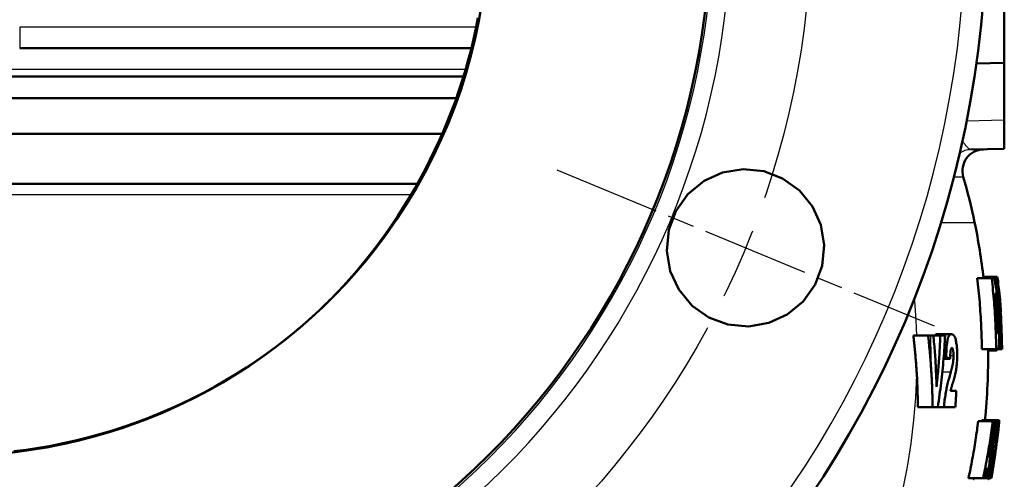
# Model space of a CAD drawing. Header units: millimetres. Extents: x 257 to 2036, y 206 to 1822.
# Tile 17 of 66: x 417 to 555, y 1249 to 1313. Entities that reach past the tile are written whole.
import ezdxf

# ---------------------------------------------------------------- set-up
doc = ezdxf.new("R2010")
doc.units = ezdxf.units.MM
doc.header["$LTSCALE"] = 7
doc.linetypes.add('CHAIN', pattern=[0.3543, 0.2362, -0.0295, 0.0591, -0.0295])
for name, color, linetype, lineweight in [('Mittellinie(DIN)', 4, 'CHAIN', 25), ('Mittelpunktmarkierung(DIN)', 4, 'CHAIN', 25), ('Sichtbare Kanten(DIN)', 7, 'Continuous', 50), ('Sichtbare tangentiale Kanten(DIN)', 3, 'Continuous', 25)]:
    doc.layers.add(name, color=color, linetype=linetype, lineweight=lineweight)

msp = doc.modelspace()

# ---------------------------------------------------------------- linework, layer by layer
at = {"layer": 'Mittellinie(DIN)', "linetype": 'CHAIN', "ltscale": 23.990969}
msp.add_circle((407.86, 1327.33), 120, dxfattribs=at)
at = {"layer": 'Mittelpunktmarkierung(DIN)', "linetype": 'CHAIN', "ltscale": 9.04779}
msp.add_line((492.4, 1292.31), (545.05, 1270.5), dxfattribs=at)
at = {"layer": 'Sichtbare Kanten(DIN)'}
for p, q in [((554.86, 1347.41), (554.86, 1307.25)), ((417.39, 1309.33), (480.45, 1309.33)), ((480.67, 1309.33), (480.67, 1309.33)), ((554.86, 1307.25), (550.94, 1307.15)), ((554.86, 1299.25), (554.86, 1307.25)), ((479.34, 1305.33), (407.86, 1305.33)), ((479.56, 1305.33), (479.56, 1305.33)), ((478.34, 1302.33), (337.38, 1302.33)), ((478.57, 1302.33), (478.57, 1302.33)), ((554.86, 1299.25), (554.86, 1295.25)), ((339.36, 1297.33), (476.37, 1297.33)), ((476.6, 1297.33), (476.6, 1297.33)), ((550.2, 1295.13), (554.86, 1295.25)), ((472.89, 1290.33), (342.84, 1290.33)), ((553.1, 1277.16), (551.09, 1277.16)), ((553.88, 1277.33), (551.94, 1277.33)), ((553.1, 1277.16), (553.38, 1277.16)), ((553.67, 1277.16), (553.38, 1277.16)), ((553.67, 1277.16), (553.77, 1277.16)), ((553.88, 1277.16), (553.77, 1277.16)), ((553.88, 1277.33), (553.9, 1277.16)), ((553.88, 1277.16), (553.93, 1277.16)), ((553.57, 1274.91), (553.53, 1274.91)), ((554.23, 1274.68), (554.18, 1274.68)), ((554.4, 1272.42), (554.35, 1272.42)), ((544.21, 1269.15), (542.16, 1269.15)), ((544.59, 1269.15), (544.21, 1269.15)), ((544.59, 1269.15), (544.95, 1269.15)), ((545.93, 1269.15), (544.95, 1269.15)), ((547.48, 1269.33), (545.45, 1269.33)), ((545.93, 1269.15), (546.58, 1269.15)), ((553.86, 1269.5), (553.91, 1269.5)), ((546.74, 1266.13), (546.39, 1266.13)), ((553.72, 1267.25), (551.72, 1267.25)), ((553.74, 1267.07), (552.59, 1267.07)), ((554, 1267.25), (553.72, 1267.25)), ((554.29, 1267.25), (554, 1267.25)), ((554.39, 1267.25), (554.29, 1267.25)), ((554.49, 1267.25), (554.39, 1267.25)), ((554.54, 1267.25), (554.49, 1267.25)), ((547.29, 1265.91), (546.38, 1265.91)), ((547.36, 1261.42), (548.17, 1261.42)), ((544.84, 1259.15), (542.79, 1259.15)), ((545.57, 1259.15), (544.84, 1259.15)), ((546.42, 1259.15), (545.57, 1259.15)), ((548.02, 1259.15), (546.42, 1259.15)), ((553.24, 1257.19), (551.22, 1257.19)), ((553.81, 1257.33), (551.8, 1257.33)), ((553.24, 1257.19), (553.41, 1257.19)), ((554.14, 1257.33), (553.81, 1257.33)), ((554.14, 1257.33), (554.16, 1257.33)), ((553.54, 1254.36), (553.42, 1254.36)), ((553.86, 1254.59), (553.86, 1254.59)), ((553.89, 1254.77), (553.88, 1254.77)), ((553.49, 1252.52), (553.16, 1252.52)), ((553.29, 1252.46), (553.16, 1252.46)), ((553.51, 1252.41), (553.54, 1252.41)), ((553.56, 1252.41), (553.57, 1252.41)), ((552.65, 1252.25), (552.77, 1252.25)), ((552.52, 1250.51), (552.34, 1250.51)), ((553.2, 1250.68), (553.07, 1250.68)), ((553.27, 1250.68), (553.2, 1250.68)), ((553.29, 1250.68), (553.29, 1250.68)), ((551.9, 1249.19), (549.86, 1249.19)), ((552.08, 1249.19), (551.9, 1249.19)), ((552.32, 1249.19), (552.08, 1249.19)), ((552.46, 1249.19), (552.32, 1249.19)), ((553.01, 1249.19), (552.74, 1249.19)), ((553.03, 1249.19), (553.01, 1249.19)), ((553.04, 1249.19), (553.03, 1249.19)), ((553.03, 1249.19), (553.03, 1249.19))]:
    msp.add_line(p, q, dxfattribs=at)
at = {"layer": 'Sichtbare Kanten(DIN)', "flags": 128}
for points in [[(468.5, 1283.39), (469.35, 1284.62), (470.18, 1285.87), (470.99, 1287.13), (471.78, 1288.41), (472.54, 1289.71), (473.27, 1291.02), (473.98, 1292.35), (474.67, 1293.69), (475.32, 1295.04), (475.96, 1296.4), (476.56, 1297.78), (477.14, 1299.17), (477.69, 1300.57), (478.22, 1301.97), (478.71, 1303.39), (479.18, 1304.81), (479.61, 1306.24), (480.02, 1307.68), (480.4, 1309.13), (480.75, 1310.59), (481.07, 1312.06), (481.37, 1313.53)], [(513.6, 1271.67), (511.27, 1273.32), (509.4, 1275.58), (508.22, 1278.15), (507.73, 1281), (508.02, 1283.91), (509, 1286.55), (510.69, 1288.92), (512.94, 1290.76), (515.51, 1291.92), (518.39, 1292.4), (521.27, 1292.11), (523.9, 1291.11), (526.26, 1289.42), (528.08, 1287.19), (529.24, 1284.63), (529.72, 1281.78), (529.43, 1278.9), (528.45, 1276.27), (526.78, 1273.92), (524.54, 1272.07), (521.98, 1270.9), (519.16, 1270.42), (516.26, 1270.69), (513.6, 1271.67)], [(416.93, 1252.88), (419.25, 1253.2), (421.57, 1253.59), (423.87, 1254.06), (426.17, 1254.6), (428.44, 1255.21), (430.7, 1255.9), (432.94, 1256.65), (435.15, 1257.47), (437.33, 1258.36), (439.47, 1259.32), (441.59, 1260.34), (443.67, 1261.43), (445.71, 1262.58), (447.72, 1263.8), (448.71, 1264.43), (449.69, 1265.08), (450.65, 1265.74), (451.61, 1266.41), (452.56, 1267.1), (453.49, 1267.81), (454.41, 1268.52), (455.31, 1269.25), (455.75, 1269.61), (456.18, 1269.97), (456.59, 1270.32), (456.99, 1270.66), (457.35, 1270.98), (457.52, 1271.13), (457.67, 1271.27), (457.95, 1271.51), (458.19, 1271.72), (458.38, 1271.9), (458.55, 1272.06), (458.85, 1272.33), (459.15, 1272.62), (459.34, 1272.8), (459.45, 1272.9), (459.57, 1273.02), (459.71, 1273.15), (459.86, 1273.3), (460.03, 1273.47), (460.21, 1273.65), (460.4, 1273.83), (460.6, 1274.03), (461, 1274.43), (461.4, 1274.84), (461.8, 1275.26), (462.6, 1276.11), (463.38, 1276.98), (464.16, 1277.86), (465.67, 1279.66), (467.11, 1281.5), (468.5, 1283.39)], [(551.72, 1267.25), (551.71, 1267.65), (551.7, 1268.05), (551.7, 1268.45), (551.69, 1268.85), (551.67, 1269.26), (551.66, 1269.67), (551.64, 1270.07), (551.63, 1270.48), (551.61, 1270.89), (551.59, 1271.3), (551.56, 1271.72), (551.54, 1272.13), (551.51, 1272.54), (551.48, 1272.96), (551.45, 1273.38), (551.42, 1273.79), (551.38, 1274.21), (551.35, 1274.63), (551.31, 1275.05), (551.27, 1275.47), (551.23, 1275.89), (551.18, 1276.31), (551.13, 1276.73), (551.09, 1277.16)], [(553.1, 1277.16), (553.15, 1276.73), (553.2, 1276.31), (553.24, 1275.89), (553.28, 1275.47), (553.32, 1275.05), (553.36, 1274.63), (553.4, 1274.21), (553.43, 1273.79), (553.46, 1273.38), (553.49, 1272.96), (553.52, 1272.55), (553.55, 1272.13), (553.57, 1271.72), (553.59, 1271.3), (553.61, 1270.89), (553.63, 1270.48), (553.65, 1270.07), (553.67, 1269.67), (553.68, 1269.26), (553.69, 1268.85), (553.7, 1268.45), (553.71, 1268.05), (553.72, 1267.65), (553.72, 1267.25)], [(554.04, 1272.23), (554.01, 1272.72), (553.97, 1273.2), (553.93, 1273.68), (553.89, 1274.14), (553.85, 1274.53), (553.82, 1274.86), (553.78, 1275.15), (553.75, 1275.42), (553.72, 1275.7), (553.68, 1275.97), (553.64, 1276.24), (553.6, 1276.46), (553.57, 1276.64), (553.54, 1276.77), (553.52, 1276.86), (553.5, 1276.93), (553.48, 1276.98), (553.47, 1277.03), (553.45, 1277.07), (553.44, 1277.1), (553.42, 1277.13), (553.41, 1277.14), (553.39, 1277.15), (553.38, 1277.16)], [(553.67, 1277.16), (553.72, 1276.73), (553.76, 1276.31), (553.81, 1275.89), (553.85, 1275.47), (553.89, 1275.05), (553.93, 1274.63), (553.96, 1274.21), (554, 1273.79), (554.03, 1273.38), (554.06, 1272.96), (554.09, 1272.55), (554.11, 1272.13), (554.14, 1271.72), (554.16, 1271.3), (554.18, 1270.89), (554.2, 1270.48), (554.22, 1270.07), (554.23, 1269.67), (554.25, 1269.26), (554.26, 1268.85), (554.27, 1268.45), (554.28, 1268.05), (554.28, 1267.65), (554.29, 1267.25)], [(554.34, 1271.67), (554.33, 1271.9), (554.31, 1272.12), (554.29, 1272.35), (554.27, 1272.58), (554.26, 1272.8), (554.24, 1273.03), (554.22, 1273.26), (554.2, 1273.49), (554.17, 1273.71), (554.15, 1273.94), (554.13, 1274.17), (554.11, 1274.4), (554.08, 1274.63), (554.06, 1274.86), (554.03, 1275.08), (554.01, 1275.31), (553.98, 1275.54), (553.95, 1275.77), (553.92, 1276), (553.89, 1276.23), (553.87, 1276.46), (553.84, 1276.69), (553.8, 1276.93), (553.77, 1277.16)], [(553.88, 1277.16), (553.9, 1276.93), (553.93, 1276.69), (553.95, 1276.46), (553.98, 1276.23), (554, 1276), (554.02, 1275.77), (554.05, 1275.54), (554.07, 1275.31), (554.09, 1275.09), (554.11, 1274.86), (554.13, 1274.63), (554.15, 1274.4), (554.17, 1274.17), (554.19, 1273.94), (554.21, 1273.71), (554.22, 1273.49), (554.24, 1273.26), (554.26, 1273.03), (554.27, 1272.8), (554.29, 1272.58), (554.3, 1272.35), (554.32, 1272.12), (554.33, 1271.9), (554.34, 1271.67)], [(554.54, 1267.25), (554.54, 1267.65), (554.53, 1268.05), (554.53, 1268.45), (554.52, 1268.85), (554.5, 1269.26), (554.49, 1269.67), (554.48, 1270.07), (554.46, 1270.48), (554.44, 1270.89), (554.42, 1271.3), (554.4, 1271.72), (554.37, 1272.13), (554.35, 1272.55), (554.32, 1272.96), (554.29, 1273.38), (554.26, 1273.79), (554.22, 1274.21), (554.19, 1274.63), (554.15, 1275.05), (554.11, 1275.47), (554.07, 1275.89), (554.02, 1276.31), (553.98, 1276.73), (553.93, 1277.16)], [(554.06, 1275.94), (554.07, 1275.84), (554.08, 1275.77), (554.09, 1275.7), (554.1, 1275.64), (554.11, 1275.58), (554.12, 1275.52), (554.13, 1275.46), (554.13, 1275.4), (554.14, 1275.34), (554.15, 1275.29), (554.16, 1275.24), (554.16, 1275.19), (554.17, 1275.14), (554.17, 1275.09), (554.18, 1275.04), (554.19, 1275), (554.19, 1274.95), (554.2, 1274.91), (554.2, 1274.87), (554.21, 1274.83), (554.21, 1274.79), (554.22, 1274.75), (554.22, 1274.71), (554.23, 1274.68)], [(553.86, 1269.5), (553.85, 1269.72), (553.85, 1269.94), (553.84, 1270.16), (553.83, 1270.39), (553.82, 1270.61), (553.81, 1270.83), (553.8, 1271.06), (553.79, 1271.28), (553.77, 1271.51), (553.76, 1271.73), (553.75, 1271.96), (553.73, 1272.18), (553.72, 1272.41), (553.71, 1272.64), (553.69, 1272.86), (553.67, 1273.09), (553.66, 1273.32), (553.64, 1273.55), (553.62, 1273.77), (553.6, 1274), (553.59, 1274.23), (553.57, 1274.46), (553.55, 1274.69), (553.53, 1274.91)], [(553.57, 1274.91), (553.59, 1274.9), (553.61, 1274.87), (553.63, 1274.8), (553.66, 1274.7), (553.68, 1274.54), (553.71, 1274.38), (553.72, 1274.25), (553.74, 1274.15), (553.75, 1274.04), (553.76, 1273.93), (553.77, 1273.81), (553.78, 1273.69), (553.79, 1273.57), (553.8, 1273.45), (553.82, 1273.33), (553.83, 1273.2), (553.84, 1273.07), (553.85, 1272.95), (553.86, 1272.82), (553.86, 1272.69), (553.87, 1272.56), (553.88, 1272.43), (553.89, 1272.3), (553.9, 1272.18)], [(554.23, 1274.68), (554.23, 1274.58), (554.24, 1274.49), (554.25, 1274.39), (554.26, 1274.3), (554.27, 1274.2), (554.27, 1274.11), (554.28, 1274.01), (554.29, 1273.92), (554.3, 1273.83), (554.3, 1273.73), (554.31, 1273.64), (554.32, 1273.54), (554.33, 1273.45), (554.33, 1273.35), (554.34, 1273.26), (554.35, 1273.17), (554.35, 1273.07), (554.36, 1272.98), (554.37, 1272.88), (554.37, 1272.79), (554.38, 1272.7), (554.39, 1272.6), (554.39, 1272.51), (554.4, 1272.42)], [(416.56, 1252.97), (418.29, 1253.19), (420.02, 1253.45), (421.74, 1253.75), (423.46, 1254.09), (425.16, 1254.47), (426.85, 1254.89), (428.54, 1255.34), (430.2, 1255.83), (431.86, 1256.37), (433.49, 1256.94), (435.12, 1257.55), (436.74, 1258.19), (438.34, 1258.88), (439.92, 1259.6), (441.49, 1260.36), (443.04, 1261.15), (444.57, 1261.98), (446.08, 1262.85), (447.57, 1263.74), (449.04, 1264.67), (450.48, 1265.64), (451.89, 1266.63), (453.28, 1267.65), (454.63, 1268.71), (455.97, 1269.79), (457.27, 1270.91), (458.55, 1272.05)], [(553.9, 1272.18), (553.91, 1272.03), (553.92, 1271.88), (553.92, 1271.72), (553.93, 1271.57), (553.94, 1271.41), (553.95, 1271.25), (553.96, 1271.1), (553.96, 1270.96), (553.97, 1270.8), (553.97, 1270.64), (553.98, 1270.47), (553.98, 1270.29), (553.98, 1270.12), (553.98, 1269.96), (553.98, 1269.82), (553.97, 1269.72), (553.97, 1269.65), (553.96, 1269.6), (553.95, 1269.57), (553.95, 1269.54), (553.94, 1269.52), (553.93, 1269.51), (553.92, 1269.5), (553.91, 1269.5)], [(554.09, 1267.51), (554.1, 1267.6), (554.11, 1267.71), (554.12, 1267.85), (554.13, 1268.01), (554.14, 1268.21), (554.15, 1268.49), (554.15, 1268.86), (554.15, 1269.24), (554.15, 1269.56), (554.15, 1269.78), (554.14, 1269.93), (554.14, 1270.08), (554.13, 1270.24), (554.13, 1270.4), (554.12, 1270.57), (554.12, 1270.74), (554.11, 1270.92), (554.1, 1271.1), (554.09, 1271.29), (554.08, 1271.47), (554.07, 1271.66), (554.06, 1271.85), (554.05, 1272.04), (554.04, 1272.23)], [(554.39, 1267.25), (554.39, 1267.47), (554.38, 1267.69), (554.38, 1267.92), (554.38, 1268.14), (554.37, 1268.36), (554.37, 1268.59), (554.36, 1268.81), (554.35, 1269.04), (554.35, 1269.27), (554.34, 1269.49), (554.33, 1269.72), (554.32, 1269.95), (554.32, 1270.17), (554.31, 1270.4), (554.3, 1270.63), (554.29, 1270.86), (554.27, 1271.09), (554.26, 1271.32), (554.25, 1271.55), (554.24, 1271.78), (554.22, 1272.01), (554.21, 1272.24), (554.19, 1272.47), (554.18, 1272.7)], [(554.18, 1272.7), (554.2, 1272.47), (554.22, 1272.24), (554.24, 1272.01), (554.26, 1271.78), (554.27, 1271.55), (554.29, 1271.32), (554.31, 1271.09), (554.32, 1270.86), (554.34, 1270.63), (554.35, 1270.4), (554.37, 1270.17), (554.38, 1269.95), (554.39, 1269.72), (554.4, 1269.49), (554.42, 1269.27), (554.43, 1269.04), (554.44, 1268.81), (554.45, 1268.59), (554.46, 1268.36), (554.46, 1268.14), (554.47, 1267.92), (554.48, 1267.69), (554.48, 1267.47), (554.49, 1267.25)], [(542.65, 1263.66), (542.63, 1263.89), (542.62, 1264.12), (542.6, 1264.35), (542.59, 1264.58), (542.57, 1264.81), (542.56, 1265.04), (542.54, 1265.27), (542.52, 1265.5), (542.5, 1265.73), (542.48, 1265.95), (542.47, 1266.18), (542.45, 1266.41), (542.42, 1266.64), (542.4, 1266.87), (542.38, 1267.1), (542.36, 1267.33), (542.34, 1267.56), (542.31, 1267.78), (542.29, 1268.01), (542.26, 1268.24), (542.24, 1268.47), (542.21, 1268.7), (542.19, 1268.93), (542.16, 1269.15)], [(544.21, 1269.15), (544.23, 1268.98), (544.26, 1268.8), (544.28, 1268.62), (544.3, 1268.44), (544.32, 1268.26), (544.34, 1268.08), (544.35, 1267.9), (544.37, 1267.72), (544.39, 1267.54), (544.41, 1267.36), (544.43, 1267.18), (544.44, 1267), (544.46, 1266.82), (544.48, 1266.64), (544.49, 1266.46), (544.51, 1266.28), (544.53, 1266.1), (544.54, 1265.92), (544.56, 1265.74), (544.57, 1265.56), (544.58, 1265.38), (544.6, 1265.2), (544.61, 1265.02), (544.62, 1264.84)], [(545.39, 1261.96), (545.39, 1262.26), (545.38, 1262.57), (545.37, 1262.87), (545.36, 1263.18), (545.35, 1263.48), (545.34, 1263.78), (545.32, 1264.08), (545.31, 1264.39), (545.29, 1264.69), (545.28, 1264.98), (545.26, 1265.28), (545.24, 1265.58), (545.23, 1265.88), (545.21, 1266.17), (545.19, 1266.47), (545.16, 1266.76), (545.14, 1267.06), (545.12, 1267.36), (545.09, 1267.65), (545.07, 1267.95), (545.04, 1268.25), (545.01, 1268.55), (544.98, 1268.85), (544.95, 1269.15)], [(545.13, 1269.15), (545.14, 1269.17), (545.15, 1269.19), (545.16, 1269.2), (545.18, 1269.21), (545.19, 1269.22), (545.2, 1269.24), (545.22, 1269.25), (545.23, 1269.26), (545.24, 1269.27), (545.26, 1269.27), (545.27, 1269.28), (545.28, 1269.29), (545.3, 1269.3), (545.31, 1269.3), (545.32, 1269.31), (545.34, 1269.31), (545.35, 1269.32), (545.36, 1269.32), (545.38, 1269.32), (545.39, 1269.32), (545.41, 1269.33), (545.42, 1269.33), (545.43, 1269.33), (545.45, 1269.33)], [(545.93, 1269.15), (545.92, 1268.85), (545.91, 1268.55), (545.89, 1268.25), (545.88, 1267.95), (545.87, 1267.65), (545.85, 1267.35), (545.83, 1267.05), (545.82, 1266.76), (545.8, 1266.46), (545.78, 1266.16), (545.76, 1265.87), (545.73, 1265.57), (545.71, 1265.27), (545.69, 1264.98), (545.66, 1264.68), (545.64, 1264.38), (545.61, 1264.08), (545.58, 1263.78), (545.55, 1263.47), (545.53, 1263.17), (545.49, 1262.87), (545.46, 1262.56), (545.43, 1262.26), (545.39, 1261.96)], [(545.57, 1259.15), (545.64, 1259.58), (545.7, 1260.01), (545.76, 1260.43), (545.82, 1260.86), (545.88, 1261.28), (545.94, 1261.7), (545.99, 1262.12), (546.04, 1262.54), (546.09, 1262.96), (546.14, 1263.38), (546.18, 1263.8), (546.22, 1264.21), (546.26, 1264.62), (546.3, 1265.04), (546.34, 1265.45), (546.37, 1265.86), (546.4, 1266.27), (546.44, 1266.67), (546.46, 1267.08), (546.49, 1267.49), (546.52, 1267.91), (546.54, 1268.32), (546.56, 1268.74), (546.58, 1269.15)], [(547.48, 1269.33), (547.39, 1269.32), (547.29, 1269.27), (547.2, 1269.2), (547.12, 1269.07), (547.04, 1268.91), (546.99, 1268.73), (546.94, 1268.55), (546.91, 1268.39), (546.88, 1268.22), (546.86, 1268.05), (546.84, 1267.9), (546.83, 1267.76), (546.81, 1267.64), (546.81, 1267.52), (546.8, 1267.39), (546.79, 1267.26), (546.78, 1267.13), (546.77, 1266.99), (546.77, 1266.85), (546.76, 1266.71), (546.75, 1266.57), (546.75, 1266.43), (546.74, 1266.28), (546.74, 1266.13)], [(548.28, 1266.41), (548.28, 1266.55), (548.28, 1266.7), (548.28, 1266.84), (548.27, 1266.98), (548.26, 1267.12), (548.26, 1267.26), (548.25, 1267.39), (548.23, 1267.52), (548.22, 1267.65), (548.21, 1267.79), (548.19, 1267.94), (548.16, 1268.1), (548.14, 1268.26), (548.11, 1268.41), (548.07, 1268.57), (548.03, 1268.73), (547.98, 1268.87), (547.92, 1269), (547.85, 1269.11), (547.78, 1269.2), (547.71, 1269.26), (547.64, 1269.3), (547.56, 1269.32), (547.48, 1269.33)], [(554, 1267.25), (554, 1267.25), (554, 1267.25), (554.01, 1267.25), (554.01, 1267.26), (554.02, 1267.26), (554.02, 1267.27), (554.02, 1267.27), (554.03, 1267.28), (554.03, 1267.29), (554.04, 1267.3), (554.04, 1267.31), (554.04, 1267.32), (554.05, 1267.33), (554.05, 1267.35), (554.06, 1267.36), (554.06, 1267.37), (554.06, 1267.39), (554.07, 1267.4), (554.07, 1267.42), (554.07, 1267.44), (554.08, 1267.46), (554.08, 1267.47), (554.08, 1267.49), (554.09, 1267.51)], [(546.74, 1266.13), (546.76, 1266.12), (546.79, 1266.11), (546.81, 1266.1), (546.83, 1266.1), (546.86, 1266.09), (546.88, 1266.08), (546.9, 1266.07), (546.93, 1266.06), (546.95, 1266.05), (546.97, 1266.04), (546.99, 1266.03), (547.02, 1266.02), (547.04, 1266.01), (547.06, 1266), (547.09, 1265.99), (547.11, 1265.98), (547.13, 1265.98), (547.15, 1265.97), (547.18, 1265.96), (547.2, 1265.95), (547.22, 1265.94), (547.25, 1265.93), (547.27, 1265.92), (547.29, 1265.91)], [(547.29, 1265.91), (547.29, 1265.99), (547.3, 1266.07), (547.3, 1266.14), (547.3, 1266.22), (547.31, 1266.29), (547.31, 1266.37), (547.31, 1266.44), (547.32, 1266.51), (547.32, 1266.58), (547.33, 1266.65), (547.33, 1266.71), (547.34, 1266.78), (547.34, 1266.84), (547.35, 1266.9), (547.36, 1266.95), (547.36, 1267.01), (547.37, 1267.06), (547.38, 1267.11), (547.4, 1267.18), (547.42, 1267.26), (547.44, 1267.33), (547.48, 1267.38), (547.51, 1267.41), (547.54, 1267.42)], [(547.77, 1266.32), (547.77, 1266.15), (547.76, 1265.99), (547.75, 1265.83), (547.74, 1265.69), (547.72, 1265.56), (547.71, 1265.46), (547.7, 1265.4), (547.69, 1265.33), (547.68, 1265.26), (547.66, 1265.19), (547.65, 1265.12), (547.63, 1265.04), (547.62, 1264.97), (547.6, 1264.89), (547.58, 1264.81), (547.56, 1264.73), (547.54, 1264.64), (547.52, 1264.56), (547.5, 1264.48), (547.48, 1264.39), (547.45, 1264.3), (547.43, 1264.22), (547.41, 1264.13), (547.38, 1264.04)], [(547.54, 1267.42), (547.56, 1267.42), (547.58, 1267.41), (547.6, 1267.39), (547.62, 1267.35), (547.64, 1267.31), (547.66, 1267.27), (547.68, 1267.21), (547.69, 1267.16), (547.7, 1267.11), (547.71, 1267.06), (547.72, 1267.02), (547.73, 1266.97), (547.73, 1266.93), (547.74, 1266.88), (547.75, 1266.83), (547.75, 1266.77), (547.76, 1266.72), (547.76, 1266.66), (547.76, 1266.61), (547.77, 1266.55), (547.77, 1266.49), (547.77, 1266.43), (547.77, 1266.37), (547.77, 1266.32)], [(547.76, 1262.83), (547.79, 1262.91), (547.81, 1263), (547.84, 1263.09), (547.86, 1263.18), (547.89, 1263.27), (547.91, 1263.37), (547.94, 1263.46), (547.96, 1263.56), (547.98, 1263.66), (548.01, 1263.76), (548.03, 1263.87), (548.05, 1263.97), (548.07, 1264.07), (548.09, 1264.19), (548.12, 1264.32), (548.14, 1264.48), (548.17, 1264.66), (548.2, 1264.87), (548.22, 1265.1), (548.24, 1265.35), (548.26, 1265.61), (548.27, 1265.87), (548.28, 1266.14), (548.28, 1266.41)], [(553.93, 1267.25), (553.93, 1267.23), (553.92, 1267.22), (553.91, 1267.21), (553.91, 1267.2), (553.9, 1267.19), (553.9, 1267.18), (553.89, 1267.17), (553.88, 1267.16), (553.88, 1267.15), (553.87, 1267.14), (553.86, 1267.13), (553.85, 1267.12), (553.84, 1267.12), (553.84, 1267.11), (553.83, 1267.1), (553.82, 1267.1), (553.81, 1267.09), (553.8, 1267.09), (553.79, 1267.08), (553.78, 1267.08), (553.77, 1267.08), (553.76, 1267.08), (553.75, 1267.07), (553.74, 1267.07)], [(544.62, 1264.84), (544.64, 1264.61), (544.65, 1264.38), (544.67, 1264.14), (544.68, 1263.91), (544.7, 1263.68), (544.71, 1263.44), (544.72, 1263.21), (544.73, 1262.97), (544.75, 1262.74), (544.76, 1262.5), (544.77, 1262.27), (544.78, 1262.03), (544.79, 1261.79), (544.79, 1261.55), (544.8, 1261.32), (544.81, 1261.08), (544.82, 1260.84), (544.82, 1260.6), (544.83, 1260.36), (544.83, 1260.12), (544.83, 1259.88), (544.84, 1259.64), (544.84, 1259.4), (544.84, 1259.15)], [(542.79, 1259.15), (542.79, 1259.35), (542.78, 1259.54), (542.78, 1259.73), (542.78, 1259.92), (542.78, 1260.11), (542.77, 1260.29), (542.77, 1260.48), (542.77, 1260.67), (542.76, 1260.86), (542.76, 1261.05), (542.75, 1261.24), (542.75, 1261.43), (542.74, 1261.61), (542.73, 1261.8), (542.73, 1261.99), (542.72, 1262.18), (542.71, 1262.36), (542.7, 1262.55), (542.69, 1262.74), (542.69, 1262.92), (542.68, 1263.11), (542.67, 1263.29), (542.66, 1263.48), (542.65, 1263.66)], [(547.38, 1264.04), (547.34, 1263.88), (547.29, 1263.7), (547.24, 1263.52), (547.19, 1263.34), (547.14, 1263.15), (547.09, 1262.96), (547.04, 1262.77), (546.99, 1262.57), (546.94, 1262.38), (546.9, 1262.18), (546.85, 1261.99), (546.81, 1261.8), (546.77, 1261.61), (546.74, 1261.41), (546.7, 1261.21), (546.66, 1260.99), (546.63, 1260.78), (546.6, 1260.56), (546.56, 1260.33), (546.53, 1260.1), (546.5, 1259.87), (546.47, 1259.64), (546.45, 1259.4), (546.42, 1259.15)], [(547.36, 1261.42), (547.37, 1261.48), (547.39, 1261.55), (547.41, 1261.62), (547.43, 1261.68), (547.44, 1261.75), (547.46, 1261.82), (547.48, 1261.88), (547.49, 1261.94), (547.51, 1262), (547.52, 1262.05), (547.54, 1262.1), (547.55, 1262.15), (547.57, 1262.21), (547.59, 1262.26), (547.6, 1262.32), (547.62, 1262.38), (547.64, 1262.44), (547.66, 1262.5), (547.68, 1262.56), (547.7, 1262.62), (547.71, 1262.68), (547.73, 1262.73), (547.75, 1262.78), (547.76, 1262.83)], [(548.02, 1259.15), (548.03, 1259.25), (548.03, 1259.34), (548.04, 1259.44), (548.05, 1259.53), (548.05, 1259.63), (548.06, 1259.72), (548.07, 1259.82), (548.07, 1259.91), (548.08, 1260.01), (548.09, 1260.1), (548.09, 1260.19), (548.1, 1260.29), (548.11, 1260.38), (548.11, 1260.48), (548.12, 1260.57), (548.12, 1260.67), (548.13, 1260.76), (548.13, 1260.85), (548.14, 1260.95), (548.15, 1261.04), (548.15, 1261.14), (548.16, 1261.23), (548.16, 1261.32), (548.17, 1261.42)], [(549.86, 1249.19), (549.93, 1249.52), (550, 1249.86), (550.07, 1250.19), (550.14, 1250.52), (550.2, 1250.86), (550.27, 1251.19), (550.33, 1251.53), (550.39, 1251.86), (550.46, 1252.19), (550.52, 1252.53), (550.57, 1252.86), (550.63, 1253.2), (550.69, 1253.53), (550.74, 1253.86), (550.8, 1254.2), (550.85, 1254.53), (550.9, 1254.86), (550.95, 1255.2), (551, 1255.53), (551.05, 1255.86), (551.09, 1256.19), (551.14, 1256.53), (551.18, 1256.86), (551.22, 1257.19)], [(551.73, 1257.19), (551.74, 1257.2), (551.74, 1257.21), (551.74, 1257.22), (551.75, 1257.23), (551.75, 1257.24), (551.75, 1257.25), (551.76, 1257.26), (551.76, 1257.27), (551.76, 1257.28), (551.77, 1257.28), (551.77, 1257.29), (551.77, 1257.3), (551.78, 1257.3), (551.78, 1257.31), (551.78, 1257.31), (551.78, 1257.31), (551.79, 1257.32), (551.79, 1257.32), (551.79, 1257.32), (551.79, 1257.32), (551.8, 1257.33), (551.8, 1257.33), (551.8, 1257.33), (551.8, 1257.33)], [(553.24, 1257.19), (553.19, 1256.86), (553.15, 1256.53), (553.11, 1256.19), (553.06, 1255.86), (553.02, 1255.53), (552.97, 1255.2), (552.92, 1254.86), (552.87, 1254.53), (552.82, 1254.2), (552.77, 1253.86), (552.71, 1253.53), (552.66, 1253.2), (552.6, 1252.86), (552.54, 1252.53), (552.48, 1252.19), (552.42, 1251.86), (552.36, 1251.53), (552.3, 1251.19), (552.24, 1250.86), (552.17, 1250.52), (552.1, 1250.19), (552.04, 1249.86), (551.97, 1249.52), (551.9, 1249.19)], [(552.46, 1249.19), (552.52, 1249.52), (552.57, 1249.86), (552.62, 1250.19), (552.67, 1250.53), (552.72, 1250.86), (552.77, 1251.2), (552.81, 1251.53), (552.86, 1251.86), (552.9, 1252.2), (552.95, 1252.53), (552.99, 1252.87), (553.03, 1253.2), (553.07, 1253.53), (553.1, 1253.87), (553.14, 1254.2), (553.18, 1254.53), (553.21, 1254.87), (553.24, 1255.2), (553.27, 1255.53), (553.3, 1255.86), (553.33, 1256.2), (553.36, 1256.53), (553.39, 1256.86), (553.41, 1257.19)], [(553.81, 1257.33), (553.8, 1257.32), (553.78, 1257.28), (553.75, 1257.21), (553.73, 1257.11), (553.69, 1256.98), (553.66, 1256.81), (553.63, 1256.63), (553.6, 1256.45), (553.57, 1256.28), (553.55, 1256.12), (553.52, 1255.95), (553.5, 1255.77), (553.47, 1255.58), (553.44, 1255.38), (553.41, 1255.18), (553.38, 1254.97), (553.35, 1254.76), (553.32, 1254.54), (553.29, 1254.32), (553.26, 1254.1), (553.23, 1253.88), (553.2, 1253.66), (553.17, 1253.43), (553.14, 1253.21)], [(554.14, 1257.33), (554.12, 1257.13), (554.1, 1256.93), (554.08, 1256.73), (554.05, 1256.53), (554.03, 1256.33), (554.01, 1256.13), (553.98, 1255.93), (553.96, 1255.73), (553.93, 1255.53), (553.91, 1255.33), (553.88, 1255.13), (553.85, 1254.93), (553.83, 1254.73), (553.8, 1254.53), (553.77, 1254.33), (553.74, 1254.13), (553.71, 1253.92), (553.68, 1253.72), (553.65, 1253.52), (553.62, 1253.32), (553.59, 1253.12), (553.56, 1252.92), (553.52, 1252.72), (553.49, 1252.52)], [(553.56, 1252.41), (553.59, 1252.61), (553.62, 1252.82), (553.65, 1253.02), (553.68, 1253.23), (553.71, 1253.44), (553.74, 1253.64), (553.76, 1253.85), (553.79, 1254.05), (553.82, 1254.26), (553.84, 1254.46), (553.87, 1254.67), (553.89, 1254.87), (553.92, 1255.08), (553.94, 1255.28), (553.97, 1255.49), (553.99, 1255.69), (554.01, 1255.9), (554.03, 1256.1), (554.06, 1256.31), (554.08, 1256.51), (554.1, 1256.72), (554.12, 1256.92), (554.14, 1257.12), (554.16, 1257.33)], [(553.68, 1254.84), (553.7, 1255.04), (553.72, 1255.23), (553.74, 1255.42), (553.76, 1255.61), (553.78, 1255.79), (553.79, 1255.97), (553.81, 1256.13), (553.82, 1256.29), (553.83, 1256.44), (553.84, 1256.58), (553.85, 1256.7), (553.85, 1256.81), (553.86, 1256.91), (553.86, 1256.99), (553.86, 1257.06), (553.86, 1257.12), (553.85, 1257.18), (553.85, 1257.22), (553.85, 1257.26), (553.84, 1257.28), (553.84, 1257.3), (553.83, 1257.32), (553.82, 1257.33), (553.81, 1257.33)], [(554.11, 1256.75), (554.1, 1256.67), (554.1, 1256.59), (554.09, 1256.51), (554.08, 1256.42), (554.07, 1256.33), (554.06, 1256.24), (554.05, 1256.15), (554.04, 1256.07), (554.03, 1255.99), (554.02, 1255.92), (554.01, 1255.84), (554.01, 1255.76), (554, 1255.68), (553.99, 1255.6), (553.98, 1255.52), (553.97, 1255.44), (553.96, 1255.35), (553.95, 1255.27), (553.94, 1255.19), (553.93, 1255.1), (553.92, 1255.02), (553.91, 1254.94), (553.9, 1254.85), (553.89, 1254.77)], [(554.15, 1257.27), (554.15, 1257.26), (554.15, 1257.25), (554.15, 1257.24), (554.15, 1257.22), (554.15, 1257.21), (554.15, 1257.19), (554.15, 1257.17), (554.15, 1257.15), (554.15, 1257.13), (554.14, 1257.11), (554.14, 1257.09), (554.14, 1257.06), (554.14, 1257.04), (554.14, 1257.02), (554.13, 1256.99), (554.13, 1256.97), (554.13, 1256.94), (554.13, 1256.91), (554.12, 1256.88), (554.12, 1256.86), (554.12, 1256.83), (554.12, 1256.8), (554.11, 1256.77), (554.11, 1256.75)], [(552.65, 1252.25), (552.68, 1252.37), (552.7, 1252.49), (552.72, 1252.61), (552.74, 1252.73), (552.76, 1252.84), (552.77, 1252.96), (552.79, 1253.08), (552.81, 1253.2), (552.83, 1253.32), (552.85, 1253.44), (552.87, 1253.56), (552.89, 1253.68), (552.91, 1253.8), (552.93, 1253.92), (552.94, 1254.04), (552.96, 1254.16), (552.98, 1254.28), (553, 1254.4), (553.01, 1254.52), (553.03, 1254.64), (553.05, 1254.76), (553.07, 1254.88), (553.08, 1255), (553.1, 1255.12)], [(553.1, 1255.12), (553.09, 1255), (553.08, 1254.88), (553.06, 1254.76), (553.05, 1254.64), (553.04, 1254.52), (553.03, 1254.4), (553.01, 1254.28), (553, 1254.16), (552.99, 1254.04), (552.97, 1253.92), (552.96, 1253.8), (552.95, 1253.68), (552.93, 1253.56), (552.92, 1253.44), (552.9, 1253.32), (552.89, 1253.2), (552.88, 1253.08), (552.86, 1252.97), (552.85, 1252.85), (552.83, 1252.73), (552.82, 1252.61), (552.8, 1252.49), (552.78, 1252.37), (552.77, 1252.25)], [(553.49, 1254.8), (553.49, 1254.85), (553.5, 1254.91), (553.51, 1254.95), (553.52, 1255), (553.53, 1255.05), (553.53, 1255.09), (553.54, 1255.14), (553.55, 1255.18), (553.55, 1255.21), (553.56, 1255.25), (553.57, 1255.28), (553.57, 1255.31), (553.58, 1255.34), (553.58, 1255.37), (553.59, 1255.39), (553.59, 1255.41), (553.6, 1255.43), (553.6, 1255.44), (553.61, 1255.45), (553.61, 1255.46), (553.61, 1255.47), (553.62, 1255.48), (553.62, 1255.48), (553.62, 1255.48)], [(553.62, 1255.48), (553.62, 1255.48), (553.63, 1255.48), (553.63, 1255.48), (553.63, 1255.47), (553.63, 1255.47), (553.63, 1255.46), (553.63, 1255.46), (553.63, 1255.45), (553.63, 1255.44), (553.63, 1255.43), (553.63, 1255.42), (553.63, 1255.4), (553.63, 1255.38), (553.63, 1255.36), (553.63, 1255.33), (553.63, 1255.29), (553.63, 1255.25), (553.63, 1255.21), (553.62, 1255.16), (553.62, 1255.11), (553.62, 1255.06), (553.61, 1255.01), (553.61, 1254.95), (553.6, 1254.89)], [(553.26, 1253.22), (553.27, 1253.29), (553.28, 1253.36), (553.29, 1253.43), (553.3, 1253.49), (553.31, 1253.56), (553.32, 1253.63), (553.33, 1253.7), (553.34, 1253.77), (553.35, 1253.84), (553.36, 1253.91), (553.37, 1253.98), (553.38, 1254.05), (553.39, 1254.12), (553.4, 1254.18), (553.41, 1254.25), (553.42, 1254.31), (553.42, 1254.38), (553.43, 1254.44), (553.44, 1254.5), (553.45, 1254.57), (553.46, 1254.63), (553.47, 1254.69), (553.48, 1254.75), (553.49, 1254.8)], [(553.51, 1252.41), (553.53, 1252.51), (553.55, 1252.62), (553.56, 1252.72), (553.58, 1252.83), (553.6, 1252.93), (553.61, 1253.04), (553.63, 1253.15), (553.65, 1253.25), (553.66, 1253.36), (553.68, 1253.46), (553.69, 1253.57), (553.71, 1253.67), (553.72, 1253.78), (553.74, 1253.88), (553.75, 1253.99), (553.77, 1254.09), (553.78, 1254.2), (553.8, 1254.3), (553.81, 1254.41), (553.83, 1254.51), (553.84, 1254.62), (553.85, 1254.72), (553.87, 1254.83), (553.88, 1254.93)], [(553.88, 1254.93), (553.87, 1254.83), (553.86, 1254.72), (553.84, 1254.62), (553.83, 1254.51), (553.82, 1254.41), (553.8, 1254.3), (553.79, 1254.2), (553.78, 1254.09), (553.76, 1253.99), (553.75, 1253.88), (553.74, 1253.78), (553.72, 1253.67), (553.71, 1253.57), (553.69, 1253.46), (553.68, 1253.36), (553.66, 1253.25), (553.65, 1253.14), (553.63, 1253.04), (553.62, 1252.93), (553.6, 1252.83), (553.59, 1252.72), (553.57, 1252.62), (553.56, 1252.51), (553.54, 1252.41)], [(553.6, 1254.89), (553.6, 1254.87), (553.6, 1254.85), (553.59, 1254.83), (553.59, 1254.8), (553.59, 1254.78), (553.59, 1254.76), (553.59, 1254.74), (553.58, 1254.72), (553.58, 1254.69), (553.58, 1254.67), (553.58, 1254.65), (553.57, 1254.63), (553.57, 1254.61), (553.57, 1254.58), (553.57, 1254.56), (553.56, 1254.54), (553.56, 1254.52), (553.56, 1254.49), (553.56, 1254.47), (553.55, 1254.45), (553.55, 1254.42), (553.55, 1254.4), (553.55, 1254.38), (553.54, 1254.36)], [(553.54, 1254.36), (553.55, 1254.38), (553.56, 1254.4), (553.56, 1254.42), (553.57, 1254.44), (553.57, 1254.46), (553.58, 1254.48), (553.59, 1254.5), (553.59, 1254.52), (553.6, 1254.54), (553.6, 1254.56), (553.61, 1254.58), (553.62, 1254.6), (553.62, 1254.62), (553.63, 1254.64), (553.63, 1254.66), (553.64, 1254.68), (553.64, 1254.7), (553.65, 1254.72), (553.65, 1254.74), (553.66, 1254.76), (553.67, 1254.78), (553.67, 1254.8), (553.68, 1254.82), (553.68, 1254.84)], [(553.88, 1254.7), (553.88, 1254.69), (553.88, 1254.69), (553.88, 1254.68), (553.88, 1254.68), (553.88, 1254.67), (553.88, 1254.67), (553.88, 1254.67), (553.88, 1254.66), (553.87, 1254.66), (553.87, 1254.65), (553.87, 1254.65), (553.87, 1254.64), (553.87, 1254.64), (553.87, 1254.64), (553.87, 1254.63), (553.87, 1254.63), (553.87, 1254.62), (553.87, 1254.62), (553.87, 1254.62), (553.86, 1254.61), (553.86, 1254.61), (553.86, 1254.6), (553.86, 1254.6), (553.86, 1254.59)], [(553.89, 1254.77), (553.89, 1254.77), (553.89, 1254.77), (553.89, 1254.76), (553.89, 1254.76), (553.89, 1254.76), (553.89, 1254.75), (553.89, 1254.75), (553.89, 1254.75), (553.89, 1254.74), (553.89, 1254.74), (553.89, 1254.74), (553.88, 1254.73), (553.88, 1254.73), (553.88, 1254.73), (553.88, 1254.72), (553.88, 1254.72), (553.88, 1254.72), (553.88, 1254.71), (553.88, 1254.71), (553.88, 1254.71), (553.88, 1254.7), (553.88, 1254.7), (553.88, 1254.7), (553.88, 1254.7)], [(553.14, 1253.21), (553.11, 1253.02), (553.09, 1252.83), (553.06, 1252.64), (553.03, 1252.45), (553.01, 1252.26), (552.98, 1252.07), (552.95, 1251.89), (552.93, 1251.7), (552.9, 1251.52), (552.88, 1251.34), (552.85, 1251.17), (552.83, 1251), (552.8, 1250.82), (552.77, 1250.58), (552.73, 1250.29), (552.7, 1249.99), (552.66, 1249.71), (552.64, 1249.5), (552.63, 1249.34), (552.63, 1249.23), (552.63, 1249.14), (552.64, 1249.09), (552.65, 1249.06), (552.66, 1249.05)], [(552.98, 1250.91), (552.97, 1250.92), (552.97, 1250.97), (552.97, 1251.06), (552.99, 1251.19), (553, 1251.32), (553.01, 1251.42), (553.02, 1251.49), (553.03, 1251.57), (553.04, 1251.66), (553.06, 1251.75), (553.07, 1251.84), (553.08, 1251.93), (553.1, 1252.03), (553.11, 1252.13), (553.12, 1252.23), (553.14, 1252.33), (553.15, 1252.44), (553.17, 1252.55), (553.19, 1252.66), (553.2, 1252.77), (553.22, 1252.89), (553.23, 1253), (553.25, 1253.11), (553.26, 1253.22)], [(553.29, 1252.46), (553.27, 1252.35), (553.25, 1252.24), (553.24, 1252.13), (553.22, 1252.03), (553.2, 1251.92), (553.18, 1251.82), (553.16, 1251.71), (553.15, 1251.61), (553.13, 1251.52), (553.11, 1251.43), (553.1, 1251.35), (553.08, 1251.28), (553.07, 1251.21), (553.06, 1251.15), (553.05, 1251.1), (553.04, 1251.06), (553.03, 1251.02), (553.02, 1250.99), (553.01, 1250.96), (553, 1250.94), (553, 1250.92), (552.99, 1250.91), (552.98, 1250.91), (552.98, 1250.91)], [(553.49, 1252.52), (553.48, 1252.44), (553.47, 1252.36), (553.46, 1252.29), (553.45, 1252.21), (553.43, 1252.13), (553.42, 1252.06), (553.41, 1251.98), (553.4, 1251.9), (553.39, 1251.83), (553.38, 1251.75), (553.36, 1251.68), (553.35, 1251.6), (553.34, 1251.52), (553.33, 1251.45), (553.32, 1251.37), (553.3, 1251.29), (553.29, 1251.22), (553.28, 1251.14), (553.27, 1251.06), (553.25, 1250.99), (553.24, 1250.91), (553.23, 1250.84), (553.22, 1250.76), (553.2, 1250.68)], [(553.27, 1251.81), (553.27, 1251.83), (553.27, 1251.86), (553.27, 1251.89), (553.27, 1251.92), (553.27, 1251.94), (553.27, 1251.97), (553.27, 1252), (553.27, 1252.02), (553.28, 1252.05), (553.28, 1252.08), (553.28, 1252.11), (553.28, 1252.13), (553.28, 1252.16), (553.28, 1252.19), (553.28, 1252.22), (553.28, 1252.24), (553.28, 1252.27), (553.28, 1252.3), (553.28, 1252.32), (553.28, 1252.35), (553.29, 1252.38), (553.29, 1252.41), (553.29, 1252.43), (553.29, 1252.46)], [(553.29, 1250.68), (553.31, 1250.75), (553.32, 1250.83), (553.33, 1250.9), (553.34, 1250.97), (553.35, 1251.04), (553.37, 1251.11), (553.38, 1251.19), (553.39, 1251.26), (553.4, 1251.33), (553.41, 1251.4), (553.42, 1251.47), (553.43, 1251.55), (553.45, 1251.62), (553.46, 1251.69), (553.47, 1251.76), (553.48, 1251.83), (553.49, 1251.9), (553.5, 1251.98), (553.51, 1252.05), (553.52, 1252.12), (553.53, 1252.19), (553.54, 1252.26), (553.56, 1252.34), (553.57, 1252.41)], [(553.56, 1252.38), (553.56, 1252.35), (553.55, 1252.32), (553.55, 1252.29), (553.54, 1252.25), (553.54, 1252.22), (553.53, 1252.19), (553.53, 1252.15), (553.53, 1252.12), (553.52, 1252.09), (553.52, 1252.05), (553.51, 1252.02), (553.51, 1251.98), (553.5, 1251.95), (553.5, 1251.92), (553.49, 1251.88), (553.48, 1251.85), (553.48, 1251.81), (553.47, 1251.78), (553.47, 1251.75), (553.46, 1251.71), (553.46, 1251.68), (553.45, 1251.64), (553.45, 1251.61), (553.44, 1251.57)], [(553.62, 1252.8), (553.62, 1252.79), (553.61, 1252.77), (553.61, 1252.76), (553.61, 1252.74), (553.61, 1252.72), (553.61, 1252.71), (553.6, 1252.69), (553.6, 1252.68), (553.6, 1252.66), (553.6, 1252.64), (553.6, 1252.63), (553.59, 1252.61), (553.59, 1252.59), (553.59, 1252.58), (553.59, 1252.56), (553.58, 1252.54), (553.58, 1252.53), (553.58, 1252.51), (553.58, 1252.49), (553.58, 1252.48), (553.57, 1252.46), (553.57, 1252.44), (553.57, 1252.42), (553.57, 1252.41)], [(552.66, 1249.05), (552.67, 1249.05), (552.68, 1249.06), (552.69, 1249.07), (552.7, 1249.08), (552.71, 1249.11), (552.72, 1249.13), (552.73, 1249.17), (552.74, 1249.21), (552.76, 1249.27), (552.79, 1249.35), (552.82, 1249.47), (552.85, 1249.61), (552.89, 1249.77), (552.92, 1249.94), (552.96, 1250.11), (552.99, 1250.29), (553.03, 1250.46), (553.06, 1250.64), (553.1, 1250.82), (553.13, 1251.01), (553.16, 1251.21), (553.2, 1251.4), (553.23, 1251.6), (553.27, 1251.81)], [(553.44, 1251.57), (553.44, 1251.53), (553.43, 1251.47), (553.42, 1251.42), (553.41, 1251.35), (553.4, 1251.29), (553.38, 1251.21), (553.37, 1251.13), (553.36, 1251.05), (553.34, 1250.96), (553.33, 1250.87), (553.31, 1250.77), (553.29, 1250.66), (553.28, 1250.55), (553.26, 1250.43), (553.24, 1250.31), (553.21, 1250.19), (553.19, 1250.07), (553.17, 1249.95), (553.15, 1249.82), (553.13, 1249.7), (553.1, 1249.57), (553.08, 1249.45), (553.06, 1249.32), (553.03, 1249.19)], [(552.08, 1249.19), (552.09, 1249.24), (552.1, 1249.3), (552.11, 1249.35), (552.13, 1249.41), (552.14, 1249.46), (552.15, 1249.52), (552.16, 1249.58), (552.17, 1249.63), (552.18, 1249.69), (552.19, 1249.74), (552.2, 1249.8), (552.21, 1249.85), (552.22, 1249.91), (552.24, 1249.96), (552.25, 1250.02), (552.26, 1250.07), (552.27, 1250.13), (552.28, 1250.18), (552.29, 1250.24), (552.3, 1250.29), (552.31, 1250.35), (552.32, 1250.4), (552.33, 1250.46), (552.34, 1250.51)], [(552.52, 1250.51), (552.52, 1250.46), (552.51, 1250.4), (552.5, 1250.35), (552.49, 1250.29), (552.48, 1250.24), (552.47, 1250.18), (552.47, 1250.13), (552.46, 1250.07), (552.45, 1250.02), (552.44, 1249.96), (552.43, 1249.91), (552.42, 1249.85), (552.41, 1249.8), (552.4, 1249.74), (552.4, 1249.69), (552.39, 1249.63), (552.38, 1249.58), (552.37, 1249.52), (552.36, 1249.46), (552.35, 1249.41), (552.34, 1249.35), (552.33, 1249.3), (552.32, 1249.24), (552.32, 1249.19)], [(553.27, 1250.68), (553.26, 1250.62), (553.25, 1250.56), (553.24, 1250.5), (553.23, 1250.43), (553.22, 1250.37), (553.21, 1250.31), (553.2, 1250.25), (553.19, 1250.18), (553.18, 1250.12), (553.17, 1250.06), (553.15, 1250), (553.14, 1249.94), (553.13, 1249.87), (553.12, 1249.81), (553.11, 1249.75), (553.1, 1249.69), (553.09, 1249.62), (553.08, 1249.56), (553.07, 1249.5), (553.06, 1249.44), (553.04, 1249.38), (553.03, 1249.31), (553.02, 1249.25), (553.01, 1249.19)], [(553.03, 1249.19), (553.04, 1249.25), (553.05, 1249.31), (553.06, 1249.38), (553.07, 1249.44), (553.08, 1249.5), (553.1, 1249.56), (553.11, 1249.62), (553.12, 1249.69), (553.13, 1249.75), (553.14, 1249.81), (553.15, 1249.87), (553.16, 1249.94), (553.17, 1250), (553.18, 1250.06), (553.19, 1250.12), (553.2, 1250.18), (553.22, 1250.25), (553.23, 1250.31), (553.24, 1250.37), (553.25, 1250.43), (553.26, 1250.5), (553.27, 1250.56), (553.28, 1250.62), (553.29, 1250.68)], [(550.63, 1249.05), (550.62, 1249.05), (550.62, 1249.05), (550.62, 1249.05), (550.62, 1249.05), (550.61, 1249.06), (550.61, 1249.06), (550.61, 1249.06), (550.61, 1249.06), (550.61, 1249.07), (550.6, 1249.07), (550.6, 1249.08), (550.6, 1249.08), (550.6, 1249.09), (550.6, 1249.09), (550.6, 1249.1), (550.6, 1249.11), (550.59, 1249.12), (550.59, 1249.12), (550.59, 1249.13), (550.59, 1249.14), (550.59, 1249.15), (550.59, 1249.16), (550.59, 1249.18), (550.59, 1249.19)]]:
    msp.add_lwpolyline(points, dxfattribs=at)
at = {"layer": 'Sichtbare Kanten(DIN)'}
for centre, radius, start, end in [((407.86, 1327.33), 144.5, 270, 90), ((407.86, 1327.33), 106, 270, 90), ((407.86, 1327.33), 75, 324, 25.5724), ((552.02, 1292.17), 3, 91.5, 196.0979), ((469.39, 1268.33), 83, 11.537, 16.0979), ((459.6, 1266.33), 93, 6.6863, 11.537), ((407.86, 1327.33), 75, 270, 324), ((459.6, 1266.33), 93, 354.4466, 0.5658), ((459.6, 1266.33), 95, 352.9667, 354.2118), ((459.6, 1266.33), 95, 349.6066, 351.0659)]:
    msp.add_arc(centre, radius, start, end, dxfattribs=at)
at = {"layer": 'Sichtbare tangentiale Kanten(DIN)'}
for p, q in [((417.39, 1312.26), (417.39, 1309.33)), ((481.12, 1312.26), (417.39, 1312.26)), ((479.64, 1306.33), (407.86, 1306.33)), ((479.86, 1306.33), (479.86, 1306.33)), ((337.38, 1302.34), (478.35, 1302.34)), ((478.57, 1302.34), (478.57, 1302.34)), ((554.86, 1299.25), (549.58, 1299.11)), ((547.8, 1291.31), (549.14, 1291.34)), ((472.02, 1288.83), (343.7, 1288.83)), ((546, 1284.93), (550.72, 1284.93)), ((553.9, 1272.18), (553.74, 1272.18)), ((547.77, 1266.32), (547.31, 1266.32)), ((547.38, 1264.04), (546.21, 1264.04)), ((553.6, 1254.89), (553.5, 1254.89)), ((553.14, 1253.21), (553.03, 1253.21))]:
    msp.add_line(p, q, dxfattribs=at)
at = {"layer": 'Sichtbare tangentiale Kanten(DIN)', "flags": 128}
for points in [[(550.2, 1295.13), (550.17, 1295.13), (550.14, 1295.14), (550.11, 1295.15), (550.08, 1295.16), (550.04, 1295.18), (550, 1295.21), (549.96, 1295.24), (549.92, 1295.27), (549.88, 1295.31), (549.83, 1295.35), (549.78, 1295.39), (549.73, 1295.44), (549.68, 1295.5), (549.63, 1295.56), (549.57, 1295.62), (549.51, 1295.68), (549.45, 1295.75), (549.39, 1295.83), (549.33, 1295.9), (549.27, 1295.98), (549.2, 1296.07), (549.13, 1296.16), (549.07, 1296.24), (549, 1296.34)], [(468.5, 1283.39), (468.5, 1283.39), (468.5, 1283.39), (468.5, 1283.38), (468.51, 1283.37), (468.51, 1283.36), (468.51, 1283.35), (468.51, 1283.34), (468.52, 1283.32), (468.52, 1283.31), (468.52, 1283.3), (468.53, 1283.28), (468.53, 1283.27), (468.53, 1283.26), (468.53, 1283.25), (468.54, 1283.25), (468.54, 1283.24), (468.54, 1283.24), (468.54, 1283.24), (468.54, 1283.24), (468.54, 1283.24), (468.54, 1283.24), (468.54, 1283.24), (468.54, 1283.24), (468.54, 1283.24)], [(542.64, 1269.15), (542.63, 1269.37), (542.63, 1269.59), (542.62, 1269.8), (542.61, 1270.02), (542.6, 1270.24), (542.59, 1270.45), (542.58, 1270.67), (542.57, 1270.89), (542.56, 1271.11), (542.55, 1271.33), (542.54, 1271.55), (542.52, 1271.77), (542.51, 1271.99), (542.5, 1272.21), (542.48, 1272.43), (542.47, 1272.65), (542.45, 1272.87), (542.43, 1273.09), (542.42, 1273.31), (542.4, 1273.53), (542.38, 1273.75), (542.36, 1273.98), (542.34, 1274.2), (542.33, 1274.42)], [(544.62, 1264.84), (544.63, 1265.02), (544.63, 1265.2), (544.63, 1265.38), (544.63, 1265.56), (544.63, 1265.74), (544.63, 1265.92), (544.63, 1266.1), (544.64, 1266.28), (544.64, 1266.46), (544.63, 1266.63), (544.63, 1266.81), (544.63, 1266.99), (544.63, 1267.17), (544.63, 1267.35), (544.63, 1267.53), (544.62, 1267.71), (544.62, 1267.89), (544.62, 1268.07), (544.62, 1268.25), (544.61, 1268.43), (544.61, 1268.61), (544.6, 1268.79), (544.6, 1268.97), (544.59, 1269.15)], [(540.71, 1247.55), (541.33, 1250.8), (541.84, 1254.06), (542.23, 1257.3), (542.5, 1260.51), (542.65, 1263.66)]]:
    msp.add_lwpolyline(points, dxfattribs=at)
at = {"layer": 'Sichtbare tangentiale Kanten(DIN)'}
for radius in [141.58, 108.83, 106.31]:
    msp.add_arc((407.86, 1327.33), radius, 270, 90, dxfattribs=at)
msp.add_ellipse((550.27, 1292.13), major_axis=(-0.08, 3), ratio=0.9956, start_param=0, end_param=0.565341, dxfattribs=at)

doc.saveas('drawing.dxf')
